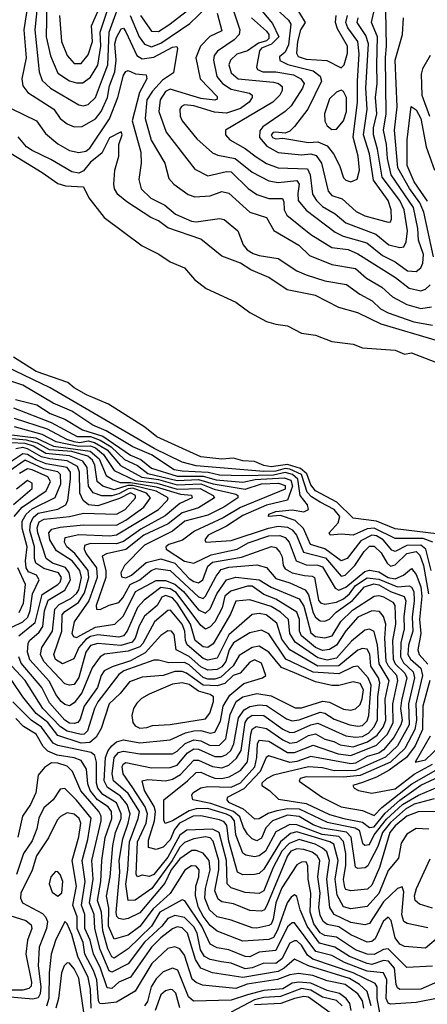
# Model space of a CAD drawing. Extents: x 1308313 to 1441400, y 959662 to 1036319.
# Tile 215 of 256: x 1314512 to 1316252, y 1026381 to 1030588. Entities that reach past the tile are written whole.
import ezdxf

# ---------------------------------------------------------------- set-up
doc = ezdxf.new("R2010")
doc.units = 0

msp = doc.modelspace()

# ---------------------------------------------------------------- linework, layer by layer
at = {"layer": '0CON10XD'}
for points in [[(1314587.8, 1030655), (1314576.5, 1030545), (1314595.8, 1030365), (1314608.1, 1030328.1), (1314644.2, 1030295), (1314764.5, 1030224.5), (1314785, 1030220), (1314805, 1030225.2), (1314835.3, 1030254.7), (1314865.3, 1030335), (1314888.4, 1030395), (1314893.9, 1030535), (1314955, 1030703.9)], [(1314628.1, 1030658.1), (1314625.6, 1030515), (1314643.1, 1030433.1), (1314675, 1030359.2), (1314725, 1030327), (1314755, 1030318.1), (1314781.7, 1030318.3), (1314815, 1030341.9), (1314845, 1030393.8), (1314858.8, 1030475), (1314855.3, 1030535), (1314865.1, 1030564.9), (1314904.8, 1030685.2)], [(1314544.9, 1030645.1), (1314529.4, 1030545), (1314539.6, 1030425), (1314521.4, 1030335), (1314525.3, 1030305), (1314547, 1030277), (1314657.1, 1030205), (1314684.8, 1030164.8), (1314715, 1030142.1), (1314745, 1030130.5), (1314778.1, 1030131.9), (1314835, 1030163.5), (1314859.7, 1030195), (1314887.4, 1030255), (1314896, 1030305), (1314917.9, 1030365), (1314924.2, 1030415), (1314917.7, 1030485), (1314925, 1030512.2), (1314945, 1030548), (1314955, 1030550.8), (1314965, 1030536.1), (1315012.7, 1030435), (1315035, 1030420.6), (1315085, 1030427.1), (1315165, 1030470.5), (1315183.1, 1030473.1), (1315186.1, 1030465), (1315168.8, 1030361.2), (1315121, 1030329), (1315078.3, 1030281.7), (1315055.4, 1030245), (1315047.3, 1030165), (1315072.7, 1030072.7), (1315131.6, 1029975), (1315148.6, 1029908.6), (1315170.5, 1029885), (1315231, 1029841), (1315260.4, 1029830.4), (1315324.7, 1029834.7), (1315375, 1029853.5), (1315405, 1029846.9), (1315495, 1029765.8), (1315565, 1029743.1), (1315596.5, 1029686.5), (1315704.2, 1029624.2), (1315749.5, 1029579.5), (1315845, 1029541.7), (1315945, 1029525.2), (1315992.8, 1029482.8), (1316057.5, 1029445), (1316103.8, 1029403.8), (1316165, 1029370.5), (1316225, 1029353.9), (1316269.4, 1029360.6)], [(1314682.5, 1030605), (1314690.3, 1030495), (1314715.1, 1030435.1), (1314745, 1030400.5), (1314775, 1030400.2), (1314805, 1030438.1), (1314822.6, 1030495), (1314818.6, 1030561.4), (1314854.9, 1030645)], [(1314983.6, 1030605), (1315022.1, 1030515), (1315045, 1030482.9), (1315075, 1030472.1), (1315115, 1030487.7), (1315238.6, 1030571.4), (1315309.9, 1030640.1)], [(1315027.2, 1030605), (1315075, 1030538.9), (1315105, 1030537.2), (1315148.1, 1030565), (1315270.4, 1030659.6)], [(1315417.2, 1030647.2), (1315451.4, 1030545), (1315449, 1030525), (1315427.9, 1030502.1), (1315356.6, 1030453.4), (1315342.8, 1030435), (1315340, 1030415), (1315353.4, 1030345), (1315377.7, 1030315), (1315415, 1030290.3), (1315493.3, 1030273.3), (1315503.8, 1030265), (1315504.2, 1030255), (1315491.1, 1030235), (1315455, 1030208.1), (1315395, 1030188.4), (1315343.1, 1030193.1), (1315255, 1030219.5), (1315215, 1030223.4), (1315202.8, 1030217.2), (1315196.4, 1030205), (1315196.7, 1030175), (1315205.3, 1030155), (1315268.1, 1030078.1), (1315335, 1030018.6), (1315358.6, 1030008.6), (1315432, 1029995), (1315505, 1029935.6), (1315575, 1029899.5), (1315615, 1029892.1), (1315695, 1029901.1), (1315705.7, 1029885), (1315699, 1029845), (1315701, 1029815), (1315734.4, 1029774.4), (1315859.4, 1029679.4), (1315893.2, 1029663.2), (1315994.4, 1029634.4), (1316060.8, 1029580.8), (1316115, 1029552.4), (1316168.2, 1029515), (1316205, 1029511.9), (1316225, 1029527.9), (1316232.8, 1029547.2), (1316235.4, 1029585), (1316214.4, 1029645), (1316212.1, 1029695), (1316193.7, 1029785), (1316097.2, 1029925), (1316081.8, 1029995), (1316077.7, 1030055), (1316065.1, 1030115), (1316076.5, 1030185), (1316073.9, 1030426.1), (1316078.6, 1030475)], [(1315501.2, 1030595), (1315565, 1030539.2), (1315575.1, 1030525), (1315575, 1030507.8), (1315565, 1030497.6), (1315532, 1030488), (1315485, 1030454.9), (1315439.2, 1030440.8), (1315411.9, 1030415), (1315404.3, 1030395), (1315415, 1030360), (1315444.3, 1030334.3), (1315595, 1030321.2), (1315617.5, 1030315), (1315632.8, 1030302.8), (1315631.9, 1030285), (1315622, 1030265), (1315593.2, 1030235), (1315390.9, 1030115), (1315391.1, 1030095), (1315409.2, 1030075), (1315475, 1030037.1), (1315521.1, 1030001.1), (1315565, 1029973.5), (1315615, 1029955.2), (1315740.8, 1029950.8), (1315752.4, 1029925), (1315762.3, 1029842.3), (1315778.9, 1029815), (1315805, 1029790), (1315858.2, 1029758.2), (1315905, 1029719.5), (1316031.9, 1029671.9), (1316087.5, 1029625), (1316135, 1029614.4), (1316152.2, 1029617.8), (1316161.8, 1029638.2), (1316167.7, 1029685), (1316154, 1029775), (1316135.3, 1029815), (1316060.1, 1029915), (1316039.2, 1030035), (1316022.6, 1030095), (1316022.2, 1030125), (1316036.1, 1030185), (1316031.4, 1030255), (1316037.7, 1030315), (1316036.4, 1030396.4), (1316039.8, 1030515), (1316013.9, 1030575), (1316029.2, 1030645)], [(1315546.4, 1030625), (1315591, 1030571), (1315618.6, 1030515), (1315586.5, 1030483.5), (1315545, 1030465.7), (1315535.9, 1030455), (1315523.3, 1030385), (1315526.6, 1030375), (1315550.6, 1030365), (1315605.8, 1030365), (1315681.4, 1030351.4), (1315712.5, 1030335), (1315726.1, 1030315), (1315719.4, 1030295), (1315670.9, 1030219.1), (1315645, 1030194.8), (1315550.3, 1030129.7), (1315537.8, 1030112.2), (1315536.3, 1030085), (1315567.1, 1030047.1), (1315615, 1030019.6), (1315715, 1030010.7), (1315755, 1030014.9), (1315777.9, 1030007.9), (1315801, 1029975), (1315828.5, 1029855), (1315845, 1029837), (1315888.2, 1029821.8), (1315948.2, 1029768.2), (1315985, 1029749.4), (1316085, 1029722.5), (1316095, 1029724.5), (1316100, 1029735), (1316098.3, 1029775), (1316085.7, 1029815), (1316022.1, 1029902.1), (1316005, 1030014.5), (1315979.7, 1030095), (1315995.9, 1030205), (1315989.5, 1030295), (1316001.6, 1030485), (1315990.3, 1030520.3), (1315952.4, 1030575), (1315957.4, 1030595)], [(1315606, 1030635), (1315659.6, 1030585), (1315669, 1030569), (1315659.2, 1030480.8), (1315645, 1030448.7), (1315621.5, 1030428.5), (1315623.1, 1030413.1), (1315656.5, 1030396.5), (1315765, 1030369.4), (1315795, 1030345.8), (1315800.5, 1030325), (1315741.7, 1030205), (1315685, 1030130.9), (1315665, 1030111.6), (1315645, 1030102.1), (1315605, 1030107.6), (1315593.8, 1030105), (1315586, 1030095), (1315591.2, 1030085), (1315605, 1030079.2), (1315635, 1030081.4), (1315745, 1030062.9), (1315785, 1030065.7), (1315825, 1030048.4), (1315852.1, 1030015), (1315877.6, 1029965), (1315895, 1029912.5), (1315905, 1029901.3), (1315925, 1029895.3), (1315953.2, 1029906.8), (1315963, 1029945), (1315957.7, 1030005), (1315935.4, 1030085.4), (1315954.7, 1030235), (1315953.5, 1030325), (1315961.2, 1030441.2), (1315955.3, 1030495), (1315912.3, 1030552.3), (1315904.9, 1030575), (1315912, 1030605)], [(1315683, 1030655), (1315730.8, 1030575), (1315711.5, 1030545), (1315698.2, 1030495), (1315694.1, 1030445), (1315700.9, 1030430.9), (1315735, 1030419.3), (1315823.4, 1030413.4), (1315885, 1030381.5), (1315897.8, 1030395), (1315911.4, 1030445), (1315911, 1030475), (1315869, 1030549), (1315860.6, 1030575), (1315863.6, 1030605)], [(1316078.6, 1030475), (1316074.9, 1030625)], [(1315355.5, 1030615), (1315375, 1030540), (1315323.6, 1030516.4), (1315284.3, 1030475), (1315263.8, 1030425), (1315283.1, 1030335), (1315355, 1030258.8), (1315355, 1030247.5), (1315345.5, 1030244.5), (1315285, 1030251.6), (1315155, 1030290.5), (1315135, 1030280.4), (1315111.6, 1030245), (1315105.9, 1030195), (1315137.5, 1030107.5), (1315259.2, 1029949.2), (1315315, 1029920.7), (1315395, 1029938.4), (1315415, 1029937.5), (1315486.8, 1029866.8), (1315525, 1029840.4), (1315575, 1029823.6), (1315633.4, 1029823.4), (1315640.1, 1029810.1), (1315641.7, 1029775), (1315652.7, 1029752.7), (1315755, 1029670.4), (1315844.9, 1029614.9), (1315915, 1029605.1), (1315955, 1029587.8), (1316116.4, 1029486.4), (1316175, 1029441), (1316225, 1029429.4), (1316245, 1029436.1), (1316265, 1029454.7)], [(1316279.2, 1029575), (1316237.3, 1029765), (1316219.9, 1029805), (1316176.2, 1029866.2), (1316126.7, 1029955), (1316111.7, 1030115), (1316123.6, 1030215), (1316115.6, 1030415), (1316145.6, 1030525), (1316150.9, 1030595)], [(1316264.8, 1030435.2), (1316232.1, 1030377.9), (1316225.6, 1030354.4), (1316228.2, 1030265), (1316262.2, 1030175)], [(1314475, 1030208.2), (1314583.5, 1030155), (1314621.6, 1030101.6), (1314675, 1030056.6), (1314725, 1030028.9), (1314765, 1030020.4), (1314794.2, 1030025.8), (1314811.5, 1030038.5), (1314896, 1030164), (1314930.3, 1030255), (1314955, 1030350.6), (1314965, 1030366.8), (1314975, 1030370), (1315006.1, 1030356.1), (1315051.5, 1030351.5), (1315054.2, 1030335), (1315023.5, 1030276.5), (1314992.9, 1030155), (1315029, 1030021), (1315030.3, 1029975), (1315021.2, 1029905), (1315031.3, 1029865), (1315071.3, 1029825), (1315131.8, 1029795), (1315176.5, 1029756.5), (1315245, 1029727.2), (1315266, 1029724), (1315365, 1029738.2), (1315385, 1029734.5), (1315442.9, 1029685), (1315466.1, 1029625), (1315483.3, 1029605), (1315509.2, 1029589.2), (1315535, 1029579.7), (1315615, 1029567.5), (1315695.4, 1029515), (1315735, 1029497.3), (1315815, 1029472.5), (1315906.9, 1029456.9), (1315963.8, 1029415), (1316016.5, 1029386.5), (1316052.8, 1029352.8), (1316085.8, 1029335.8), (1316195, 1029297.4), (1316275, 1029283)], [(1315845, 1030118), (1315865, 1030120), (1315895, 1030155.3), (1315907.1, 1030195), (1315907.7, 1030255), (1315895, 1030280.4), (1315885, 1030286.4), (1315865, 1030278), (1315835, 1030250), (1315813.9, 1030185), (1315814.4, 1030154.4), (1315824, 1030134), (1315845, 1030118)], [(1316252.7, 1029812.7), (1316196.1, 1029895), (1316166.3, 1029965), (1316165.6, 1030074.4), (1316182.7, 1030217.3), (1316205, 1030201.9), (1316225, 1030165.3), (1316247.7, 1030045), (1316283.2, 1029945)], [(1316295, 1029215.4), (1316055, 1029287), (1315955, 1029335.2), (1315875, 1029358.6), (1315775, 1029409), (1315654, 1029434), (1315575, 1029485.8), (1315499.4, 1029519.4), (1315455, 1029547.6), (1315375, 1029577.5), (1315285, 1029650.5), (1315145, 1029697.8), (1315105, 1029728.3), (1315072.5, 1029742.5), (1314968.8, 1029808.8), (1314931.1, 1029841.1), (1314917, 1029865), (1314914.3, 1029885), (1314918.4, 1029945), (1314935.7, 1030005), (1314934.7, 1030055), (1314950, 1030095), (1314945, 1030108.3), (1314895, 1030082.7), (1314862.2, 1030017.8), (1314815, 1029979), (1314785, 1029941.4), (1314765, 1029932.5), (1314735, 1029937.7), (1314645, 1029991), (1314565, 1030028.6), (1314540.8, 1030045), (1314520.3, 1030069.7), (1314505, 1030087.8)], [(1314438.4, 1030038.4), (1314608.2, 1029935), (1314675, 1029887.6), (1314707.2, 1029877.2), (1314783.9, 1029873.9), (1314806.8, 1029826.8), (1314872.7, 1029742.7), (1315035, 1029620.8), (1315105.5, 1029585.5), (1315155, 1029552.9), (1315215, 1029528.1), (1315258.3, 1029478.3), (1315308.7, 1029438.7), (1315435, 1029381.2), (1315495, 1029336.2), (1315565, 1029298.8), (1315605, 1029286.2), (1315655, 1029280), (1315715, 1029248), (1315775, 1029239.2), (1315845, 1029212.5), (1315935, 1029200.8), (1315975, 1029185.8), (1316115, 1029175.7), (1316155, 1029159.2), (1316185, 1029164), (1316285, 1029126)], [(1316291.2, 1028391.2), (1316115, 1028411.6), (1316035, 1028445.7), (1315935, 1028458.1), (1315865.9, 1028525.9), (1315775, 1028575.1), (1315755, 1028599.8), (1315737.8, 1028647.8), (1315710.4, 1028670.4), (1315655, 1028687.1), (1315585, 1028677.3), (1315555, 1028682.3), (1315515, 1028699.8), (1315465, 1028703.3), (1315425, 1028714.1), (1315375, 1028710.1), (1315285, 1028720.5), (1315207.3, 1028755), (1315096.9, 1028805), (1315046.3, 1028846.3), (1314891.3, 1028945), (1314796.7, 1028985), (1314745, 1029014.2), (1314717.4, 1029037.4), (1314583, 1029085), (1314485, 1029146)], [(1316275.6, 1028355.6), (1316235, 1028370.3), (1316115, 1028371.2), (1316025, 1028415.1), (1315995, 1028412.2), (1315935, 1028384.6), (1315885, 1028388.9), (1315837.5, 1028385), (1315832.9, 1028395), (1315872, 1028438), (1315878.5, 1028465), (1315855, 1028495.3), (1315795, 1028526.8), (1315758.5, 1028548.5), (1315738.7, 1028568.7), (1315715, 1028645), (1315665, 1028667.4), (1315645, 1028670.2), (1315605, 1028658.1), (1315555, 1028657), (1315265, 1028681.6), (1315205, 1028696.9), (1315086.6, 1028755), (1314642.8, 1029015), (1314455, 1029104.1)], [(1316268.6, 1028235), (1316246.1, 1028326.1), (1316225, 1028342.6), (1316165, 1028340.4), (1316115, 1028315.1), (1316101.3, 1028321.3), (1316063.8, 1028365), (1316035, 1028381.7), (1316015, 1028384.9), (1315969.1, 1028360.9), (1315909.8, 1028285), (1315885, 1028276), (1315815, 1028326.4), (1315753.5, 1028345), (1315723.6, 1028413.6), (1315687.5, 1028447.5), (1315625, 1028469.1), (1315573.8, 1028465), (1315576, 1028475), (1315606.2, 1028486.2), (1315675, 1028494.1), (1315725, 1028485.6), (1315744.7, 1028495), (1315741.2, 1028515), (1315709.1, 1028555), (1315699.1, 1028625), (1315676.5, 1028645), (1315645, 1028652.4), (1315595, 1028641.6), (1315465, 1028638.5), (1315365, 1028642.2), (1315316.3, 1028653.7), (1315205, 1028658), (1315170.8, 1028665), (1315075, 1028728.3), (1314995, 1028763.2), (1314881.1, 1028831.1), (1314824.9, 1028854.9), (1314735.2, 1028915), (1314655, 1028948.9), (1314525, 1029025.7), (1314440, 1029055)], [(1314494.4, 1028965), (1314585, 1028942.4), (1314642.5, 1028905), (1314705, 1028880.7), (1314780, 1028835), (1314867.6, 1028807.6), (1314985, 1028727.5), (1315028.9, 1028708.9), (1315075, 1028672), (1315185, 1028637.4), (1315295, 1028637.9), (1315351.3, 1028621.3), (1315465, 1028612.4), (1315517.4, 1028622.6), (1315640.7, 1028630.7), (1315669.7, 1028619.7), (1315677.2, 1028595), (1315655.5, 1028534.5), (1315565, 1028513.5), (1315465, 1028469.8), (1315395, 1028423.3), (1315316.7, 1028385), (1315302.5, 1028365), (1315306, 1028355), (1315415, 1028362.8), (1315574.8, 1028415.2), (1315615, 1028423), (1315655, 1028419.7), (1315675, 1028408.7), (1315693.1, 1028385), (1315723.3, 1028313.3), (1315818.2, 1028288.2), (1315885, 1028210), (1315902, 1028215), (1315942.4, 1028255), (1315982.2, 1028315), (1316005, 1028337.6), (1316025, 1028337.8), (1316055, 1028309.2), (1316081.1, 1028265), (1316095, 1028253.1), (1316115, 1028259), (1316165, 1028306.8), (1316205, 1028314.9), (1316220.5, 1028300.5), (1316236.3, 1028256.3), (1316257.1, 1028135)], [(1314485, 1028928.9), (1314646.3, 1028866.3), (1314756.9, 1028806.9), (1314815, 1028806.1), (1314855, 1028791.4), (1314902.6, 1028762.6), (1314958.9, 1028708.9), (1315015, 1028682.6), (1315059.1, 1028649.1), (1315185, 1028618.7), (1315275, 1028623), (1315338.6, 1028605), (1315475, 1028582.3), (1315545, 1028604.7), (1315617.1, 1028607.1), (1315645, 1028597.9), (1315645, 1028581.7), (1315455, 1028502.8), (1315381, 1028459), (1315257.8, 1028402.2), (1315206.5, 1028363.5), (1315149.2, 1028345), (1315135.9, 1028335), (1315137.9, 1028325), (1315215, 1028273.6), (1315255, 1028265.2), (1315329.2, 1028300.8), (1315440.3, 1028325), (1315487.5, 1028352.5), (1315575, 1028381.9), (1315623.2, 1028383.2), (1315644.9, 1028374.9), (1315662.9, 1028355), (1315692.4, 1028275), (1315735, 1028259), (1315785, 1028257.6), (1315805, 1028249.5), (1315858.5, 1028158.5), (1315875, 1028149.6), (1315905, 1028163.2), (1315985, 1028230.2), (1316005, 1028236.2), (1316045, 1028228.7), (1316085, 1028204.9), (1316115, 1028198.5), (1316150.6, 1028215), (1316185, 1028242.9), (1316205, 1028217.1), (1316223.9, 1028165), (1316228.6, 1028125), (1316219.4, 1028025), (1316224.6, 1027965), (1316211.3, 1027895), (1316217.2, 1027875), (1316255, 1027834.4)], [(1314488.9, 1028885), (1314629.2, 1028839.2), (1314712, 1028795), (1314742.7, 1028785), (1314769.3, 1028780.7), (1314805, 1028788.7), (1314831.8, 1028781.8), (1314885, 1028749.6), (1314942.5, 1028682.5), (1315033.3, 1028633.3), (1315105, 1028622.5), (1315185, 1028600), (1315285, 1028605), (1315341.7, 1028581.7), (1315405, 1028568), (1315435, 1028561), (1315443.8, 1028555), (1315443.3, 1028545), (1315383.9, 1028505), (1315315, 1028470.3), (1315217.6, 1028445), (1315165, 1028402.1), (1315045, 1028343), (1314959.5, 1028255), (1314944.2, 1028225), (1314947.3, 1028207.3), (1314965, 1028203.1), (1314989.7, 1028215), (1315051.5, 1028268.5), (1315115, 1028284.5), (1315174.9, 1028265), (1315235, 1028200.3), (1315255, 1028186.7), (1315275, 1028182.3), (1315294, 1028195), (1315315, 1028252.5), (1315335, 1028270.3), (1315458.5, 1028291.5), (1315586.5, 1028336.5), (1315605, 1028332.5), (1315622.9, 1028312.9), (1315632.2, 1028292.2), (1315636.5, 1028255), (1315645, 1028241.3), (1315675, 1028224.3), (1315727.7, 1028212.3), (1315760.7, 1028210.7), (1315770, 1028205), (1315788.1, 1028108.1), (1315796.7, 1028096.7), (1315815, 1028090.8), (1315865, 1028099.6), (1315895, 1028113.9), (1315920.6, 1028135), (1315945, 1028170.5), (1315995, 1028203), (1316045, 1028197.6), (1316125, 1028164.2), (1316175, 1028168.7), (1316185, 1028163.7), (1316194.7, 1028144.7), (1316196.2, 1028105), (1316187.2, 1028035), (1316189.7, 1027975), (1316171.9, 1027915), (1316168.8, 1027875), (1316180, 1027855), (1316225, 1027816.3), (1316231.6, 1027785), (1316203.2, 1027665), (1316205.8, 1027595), (1316198.6, 1027555), (1316156.2, 1027473.8), (1316095, 1027414.9), (1315965, 1027358.5), (1315895, 1027351.6), (1315735, 1027352.1), (1315710, 1027345), (1315705, 1027334.5), (1315805, 1027263.9), (1315885, 1027225.2), (1315975, 1027208.7), (1316025, 1027187), (1316058.7, 1027221.3), (1316186.7, 1027323.3), (1316307.8, 1027392.2)], [(1314445, 1028818.9), (1314580.4, 1028800.4), (1314656.7, 1028765), (1314813.5, 1028743.5), (1314851.8, 1028711.8), (1314880.7, 1028640.7), (1314911, 1028621), (1314940.7, 1028610.7), (1314985, 1028610), (1315095, 1028591.2), (1315199.2, 1028560.8), (1315245.7, 1028555.7), (1315248.4, 1028545), (1315195, 1028521.2), (1315132.6, 1028467.4), (1315029.2, 1028410.8), (1314955, 1028358.6), (1314925, 1028348.4), (1314815, 1028349.6), (1314789.1, 1028340.9), (1314787.8, 1028325), (1314795.6, 1028305), (1314839.5, 1028245), (1314843.1, 1028205), (1314807.1, 1028105), (1314744.8, 1028015), (1314734.8, 1027964.8), (1314741.9, 1027951.9), (1314755, 1027948.6), (1314835, 1027991.6), (1314917.5, 1028005), (1314955, 1028040.2), (1315006.3, 1028145), (1315095, 1028192), (1315135, 1028192.1), (1315175, 1028176), (1315211.6, 1028145), (1315243.3, 1028106.7), (1315275, 1028066.5), (1315305, 1028051.3), (1315325, 1028070), (1315353, 1028135), (1315395, 1028194.3), (1315435, 1028205.1), (1315534.6, 1028194.6), (1315585, 1028162.6), (1315705, 1028112.8), (1315725, 1028081.4), (1315755, 1027968.3), (1315775, 1027952.4), (1315815, 1027947.3), (1315845.5, 1027955), (1315883.3, 1028016.7), (1315933.3, 1028065), (1316025, 1028124.1), (1316045, 1028127), (1316065, 1028121.1), (1316105, 1028098.8), (1316113.6, 1028085), (1316116.7, 1028005), (1316104.2, 1027935), (1316106.5, 1027855), (1316115.5, 1027835), (1316155.7, 1027795), (1316164.2, 1027775), (1316141.4, 1027678.6), (1316138.1, 1027645), (1316144.4, 1027595), (1316139.2, 1027575), (1316109.5, 1027520.5), (1316065, 1027467.9), (1316045, 1027453.2), (1315995, 1027439.2), (1315945, 1027411.8), (1315925, 1027408.1), (1315755, 1027440), (1315695, 1027417.7), (1315665, 1027414.4), (1315575, 1027442), (1315564.6, 1027435), (1315538, 1027375), (1315469.1, 1027300.9), (1315397.6, 1027265), (1315395.9, 1027255), (1315403.5, 1027245), (1315466.5, 1027216.5), (1315515, 1027173.2), (1315535, 1027174.5), (1315572.1, 1027197.9), (1315611.2, 1027208.8), (1315655, 1027217.2), (1315705, 1027216.5), (1315825, 1027158.5), (1315944.7, 1027135), (1315960.6, 1027125), (1315975, 1027068.9), (1315985, 1027060.8), (1316005, 1027063.9), (1316025.5, 1027105), (1316078.4, 1027171.6), (1316145.8, 1027234.2), (1316215, 1027274.9), (1316295, 1027307.9)], [(1314489, 1028849), (1314607.2, 1028817.2), (1314665.7, 1028785.7), (1314715.3, 1028775.3), (1314765, 1028765.6), (1314815, 1028766.9), (1314835, 1028758.1), (1314870.2, 1028730.2), (1314915, 1028661.4), (1315005, 1028619.3), (1315097.4, 1028607.4), (1315185, 1028581.7), (1315282.5, 1028585), (1315337.5, 1028555), (1315343, 1028545), (1315275, 1028502.2), (1315205, 1028480.9), (1315146.2, 1028433.8), (1315042.3, 1028385), (1314965, 1028323.5), (1314883.1, 1028305), (1314864.6, 1028295.4), (1314880.1, 1028235), (1314879.6, 1028205), (1314838.4, 1028085), (1314839.4, 1028069.4), (1314855, 1028067.2), (1314893.4, 1028086.6), (1314935, 1028096.9), (1314952.1, 1028117.9), (1314983, 1028175), (1315024.6, 1028195), (1315073.3, 1028235), (1315095, 1028242.9), (1315155, 1028233.8), (1315275, 1028121.6), (1315294.8, 1028115.2), (1315305.9, 1028125), (1315350.2, 1028209.8), (1315372.1, 1028237.9), (1315405, 1028248.3), (1315525, 1028258.7), (1315565, 1028246.7), (1315605, 1028200.1), (1315665, 1028182.3), (1315731.3, 1028151.3), (1315745, 1028130), (1315765, 1028052.9), (1315775, 1028035.2), (1315795, 1028018.7), (1315815, 1028017.6), (1315835, 1028026.5), (1315863.6, 1028056.4), (1315933.4, 1028106.6), (1315983.5, 1028165), (1316023.3, 1028176.7), (1316045, 1028172.7), (1316095, 1028144.7), (1316153.6, 1028123.6), (1316160.6, 1028105), (1316152.5, 1028037.5), (1316153, 1027985), (1316138.5, 1027925), (1316137.2, 1027865), (1316150.3, 1027840.3), (1316191.8, 1027801.8), (1316197.5, 1027775), (1316171.7, 1027665), (1316174.1, 1027575), (1316124.5, 1027485), (1316073.8, 1027436.2), (1315945, 1027380.3), (1315855, 1027378.8), (1315805, 1027390.9), (1315745, 1027395.3), (1315595, 1027360.2), (1315565, 1027344.8), (1315545.3, 1027325), (1315545.6, 1027315), (1315578.5, 1027295), (1315617.2, 1027257.2), (1315735, 1027239.4), (1315835, 1027192.4), (1315895.3, 1027175.3), (1315975, 1027159.4), (1316005, 1027136.8), (1316025, 1027139.6), (1316072, 1027198), (1316135, 1027252.8), (1316225, 1027316.9), (1316325, 1027363.5)], [(1316314.8, 1027205.2), (1316213.4, 1027203.4), (1316165, 1027184.5), (1316115, 1027143.9), (1316091.5, 1027115), (1316048.6, 1026965), (1316015, 1026889.7), (1315997, 1026873), (1315925, 1026865.2), (1315905, 1026871.9), (1315899.9, 1026879.9), (1315893.7, 1026913.7), (1315903.7, 1026975), (1315903.9, 1027025), (1315895, 1027076.2), (1315875, 1027097.7), (1315803.9, 1027106.1), (1315695, 1027147.2), (1315665, 1027149.1), (1315605, 1027117.6), (1315561.1, 1027035), (1315535, 1027015.4), (1315515, 1027011.5), (1315477.8, 1027017.8), (1315465, 1027026.1), (1315435.1, 1027105), (1315429, 1027165), (1315415, 1027183.7), (1315395, 1027193.4), (1315315, 1027217.5), (1315265, 1027216.4), (1315235, 1027207.8), (1315165, 1027164.9), (1315133.1, 1027153.1), (1315127, 1027167), (1315127.3, 1027255), (1315228.3, 1027335), (1315265, 1027371.6), (1315285, 1027373.1), (1315323, 1027355), (1315345, 1027346.5), (1315375.6, 1027345), (1315406.6, 1027353.4), (1315455, 1027379.4), (1315485, 1027416.8), (1315498.2, 1027535), (1315505, 1027556.5), (1315521.9, 1027568.1), (1315565, 1027559.2), (1315635, 1027510.2), (1315665, 1027497.2), (1315695, 1027501.5), (1315745, 1027529.2), (1315775, 1027536.3), (1315815, 1027513.5), (1315853.7, 1027503.7), (1315879.8, 1027489.8), (1315935, 1027480.3), (1315997.4, 1027502.6), (1316038.7, 1027531.3), (1316063.2, 1027565), (1316075.1, 1027595), (1316072.5, 1027685), (1316088.7, 1027765), (1316046.3, 1027835), (1316040.2, 1027915), (1316025, 1027973.1), (1316005, 1027983.2), (1315985, 1027980), (1315928, 1027932), (1315865, 1027860.2), (1315825, 1027851), (1315785, 1027860.9), (1315688, 1027928), (1315665.6, 1027965), (1315659.7, 1028025), (1315625, 1028056), (1315585, 1028080.4), (1315495, 1028109.4), (1315435, 1028102.8), (1315411.8, 1028048.2), (1315338.6, 1027921.4), (1315315, 1027905.2), (1315295, 1027908.6), (1315261.3, 1027935), (1315240.7, 1028005), (1315183.9, 1028095), (1315165, 1028116.8), (1315135, 1028128), (1315119.1, 1028120.9), (1315098.4, 1028085), (1315045, 1028039.3), (1315022.3, 1027997.7), (1315004.9, 1027945), (1314991.7, 1027928.3), (1314944.2, 1027914.2), (1314845, 1027922.5), (1314815, 1027913.5), (1314795.1, 1027885), (1314765, 1027777.3), (1314745, 1027747.6), (1314725, 1027743.9), (1314705, 1027749.8), (1314615.1, 1027845.1), (1314601.3, 1027875), (1314607, 1027905), (1314652.5, 1027975), (1314661.5, 1028068.5), (1314680.7, 1028089.3), (1314730, 1028115), (1314755, 1028135.8), (1314765, 1028151.4), (1314775.9, 1028205), (1314769.1, 1028235), (1314736.1, 1028275), (1314668.6, 1028318.6), (1314641.1, 1028365), (1314636, 1028395), (1314649.4, 1028410.6), (1314685, 1028419.7), (1314785, 1028428.7), (1314925, 1028428.5), (1314965, 1028448.8), (1315041.3, 1028505), (1315069.8, 1028545), (1315053.3, 1028565), (1314995, 1028585.6), (1314975, 1028583.9), (1314935, 1028561.5), (1314905, 1028553.6), (1314863.2, 1028553.2), (1314826.4, 1028566.4), (1314806, 1028595), (1314799.7, 1028675), (1314781.9, 1028701.9), (1314724.5, 1028724.5), (1314624.3, 1028734.3), (1314571, 1028765), (1314535, 1028777.1), (1314411.9, 1028781.9)], [(1316281.8, 1027258.2), (1316195.7, 1027235.7), (1316159.2, 1027215), (1316095, 1027157.2), (1316061.2, 1027115), (1316040.9, 1027055), (1316010.3, 1026995), (1315998.2, 1026971.8), (1315986.2, 1026963.8), (1315955, 1026961.2), (1315945, 1026966.2), (1315926.6, 1027095), (1315906.6, 1027116.6), (1315803, 1027133), (1315765, 1027147.6), (1315705, 1027182.9), (1315655, 1027188.9), (1315591.6, 1027165), (1315563, 1027135), (1315545, 1027090.3), (1315525, 1027079.3), (1315505, 1027087.7), (1315485, 1027108.1), (1315466.9, 1027136.9), (1315451.2, 1027181.2), (1315425, 1027204.7), (1315328.6, 1027238.6), (1315251.1, 1027255), (1315246.4, 1027275), (1315250.6, 1027285), (1315285, 1027305.2), (1315315, 1027310.8), (1315415, 1027308.7), (1315455, 1027326.5), (1315515.6, 1027395), (1315524.7, 1027434.7), (1315526.9, 1027493.1), (1315535, 1027508.9), (1315575, 1027505.4), (1315655, 1027456.2), (1315685, 1027456), (1315765, 1027487.5), (1315871.2, 1027451.2), (1315925, 1027443.5), (1316035, 1027487.4), (1316082.2, 1027535), (1316106.9, 1027585), (1316105.1, 1027665), (1316127, 1027765), (1316121.4, 1027785), (1316086, 1027825), (1316077.2, 1027845), (1316070.7, 1027945), (1316074.9, 1028005), (1316065, 1028037.3), (1316048.5, 1028058.5), (1316015, 1028061.7), (1315956, 1028035), (1315905, 1027976.3), (1315864.2, 1027915.8), (1315835, 1027896.8), (1315805, 1027892.2), (1315775, 1027906), (1315714.9, 1027955), (1315706.6, 1027975), (1315706.8, 1028025), (1315695, 1028055.9), (1315605, 1028111.8), (1315555, 1028131.2), (1315505, 1028167.7), (1315485, 1028167.9), (1315413.5, 1028146.5), (1315388.2, 1028125), (1315376.4, 1028075), (1315344.4, 1028015.6), (1315325, 1027994), (1315305, 1027983.8), (1315285, 1027998.7), (1315180, 1028140), (1315155, 1028156.2), (1315115, 1028161.3), (1315042.9, 1028107.1), (1315015, 1028076.6), (1314970.3, 1027975), (1314955.3, 1027954.7), (1314935, 1027949.4), (1314845, 1027959.4), (1314815, 1027951.8), (1314795, 1027938.8), (1314764.5, 1027905), (1314743.1, 1027856.9), (1314695, 1027836.2), (1314665, 1027854.4), (1314657.2, 1027875), (1314691.9, 1027975), (1314693.9, 1028045), (1314705, 1028058.8), (1314762.7, 1028097.3), (1314789.1, 1028139.1), (1314807.8, 1028205), (1314804.9, 1028234.9), (1314747.3, 1028307.3), (1314713.2, 1028335), (1314703.8, 1028355), (1314705.9, 1028375), (1314765, 1028387.8), (1314897.5, 1028382.5), (1314925, 1028386.3), (1315104.5, 1028495), (1315143, 1028535), (1315145.2, 1028545), (1315095, 1028572.9), (1314995, 1028597), (1314973.2, 1028596.8), (1314915, 1028579.6), (1314867.6, 1028595), (1314842.1, 1028615), (1314832.4, 1028685), (1314822.5, 1028705), (1314802.3, 1028722.3), (1314735, 1028742.4), (1314639.8, 1028749.8), (1314588.2, 1028778.2), (1314541.5, 1028791.5), (1314431.7, 1028801.7)], [(1314508.8, 1027955), (1314578.3, 1028011.7), (1314607.9, 1028132.1), (1314675.5, 1028175), (1314685.4, 1028185), (1314691.1, 1028205), (1314677.8, 1028225), (1314615, 1028242.9), (1314580.3, 1028265), (1314574.7, 1028285), (1314575.9, 1028335), (1314555.4, 1028405), (1314557.8, 1028435), (1314569.7, 1028460.3), (1314591.2, 1028478.8), (1314675, 1028496.2), (1314708.3, 1028515), (1314717.5, 1028535), (1314729.4, 1028625), (1314729.1, 1028655), (1314714.1, 1028675), (1314625, 1028690.4), (1314582.2, 1028707.8), (1314545, 1028729.7), (1314525, 1028732.6), (1314465, 1028692.3)], [(1316259, 1027129), (1316205, 1027131.9), (1316165, 1027107.9), (1316141.2, 1027068.8), (1316129.2, 1027005), (1316085, 1026952.1), (1316045.3, 1026854.7), (1315995, 1026799.3), (1315925, 1026788.6), (1315895, 1026797.7), (1315867.3, 1026847.3), (1315858.3, 1026915), (1315872, 1026995), (1315852.7, 1027065), (1315835.8, 1027075), (1315695, 1027117.8), (1315668.8, 1027111.2), (1315625.1, 1027075), (1315555, 1026958.5), (1315535, 1026939.8), (1315515, 1026934.8), (1315465, 1026934.4), (1315442.4, 1026945), (1315405, 1027077.3), (1315396.8, 1027145), (1315385, 1027161.1), (1315365, 1027168.4), (1315286, 1027186), (1315253.1, 1027185), (1315193.7, 1027155), (1315172.7, 1027127.3), (1315155, 1027083.2), (1315125, 1027052), (1315095, 1027041.6), (1315061.4, 1027051.4), (1315062.2, 1027082.2), (1315087.7, 1027165), (1315091.9, 1027205), (1315085.9, 1027225.9), (1315044.7, 1027295), (1315034.4, 1027335.6), (1315058.8, 1027341.2), (1315135, 1027335.4), (1315165, 1027342.4), (1315197.9, 1027362.1), (1315255, 1027423.8), (1315275, 1027424.4), (1315335, 1027396.5), (1315375, 1027391.7), (1315405, 1027402.8), (1315437.8, 1027432.2), (1315457.8, 1027465), (1315474.8, 1027585.2), (1315486, 1027604), (1315505, 1027616.5), (1315555, 1027614.6), (1315635, 1027556.6), (1315665, 1027542.3), (1315685, 1027543.4), (1315755, 1027575.6), (1315785, 1027582.3), (1315905, 1027527.2), (1315945, 1027521.9), (1315975, 1027525.5), (1316001, 1027539), (1316024.5, 1027565), (1316038.9, 1027595), (1316040.6, 1027695), (1316049.5, 1027755), (1316043.9, 1027775), (1316011.7, 1027825), (1316006.3, 1027876.3), (1315995, 1027898.1), (1315975, 1027901.3), (1315955, 1027893.6), (1315875, 1027826.7), (1315785, 1027825.7), (1315664.9, 1027894.9), (1315631.2, 1027941.2), (1315609.5, 1028009.5), (1315564.7, 1028045), (1315535, 1028050.5), (1315504.4, 1028045.6), (1315405, 1027959.4), (1315355, 1027859.7), (1315315, 1027851.2), (1315295, 1027858.5), (1315227.3, 1027917.3), (1315219.7, 1027935), (1315217.5, 1027975), (1315205.5, 1028005), (1315155.8, 1028065), (1315145, 1028063.3), (1315087.3, 1028015), (1315037.7, 1027922.3), (1315025, 1027908.6), (1314975, 1027889.1), (1314873.7, 1027876.3), (1314855, 1027865.3), (1314822, 1027818), (1314778, 1027712), (1314745, 1027668.7), (1314725, 1027656.7), (1314705, 1027661.6), (1314689.6, 1027675), (1314667, 1027705), (1314639.4, 1027759.4), (1314555, 1027851.9), (1314545.1, 1027885), (1314548.3, 1027921.7), (1314554.6, 1027935.4), (1314595, 1027971.3), (1314610.3, 1027995), (1314618, 1028062), (1314633.1, 1028106.9), (1314705, 1028149.8), (1314728.4, 1028195), (1314723.1, 1028225), (1314707, 1028247), (1314651.4, 1028265), (1314625.6, 1028285), (1314589.2, 1028395), (1314587.2, 1028417.2), (1314595, 1028442.4), (1314616.2, 1028453.8), (1314725.3, 1028464.7), (1314785, 1028478.8), (1314925, 1028474.3), (1314962.9, 1028495), (1315006.7, 1028545), (1315006.6, 1028555), (1314985, 1028565.5), (1314938.4, 1028541.6), (1314845, 1028511.2), (1314805.4, 1028515.4), (1314783.7, 1028533.7), (1314768.2, 1028565), (1314767.4, 1028655), (1314758.6, 1028678.6), (1314715, 1028703.1), (1314641.3, 1028711.3), (1314605, 1028719.3), (1314545, 1028754.7), (1314525, 1028759.4), (1314495.6, 1028754.4)], [(1314478.3, 1027991.7), (1314525, 1028015.6), (1314546.7, 1028035), (1314557, 1028063), (1314567.2, 1028135), (1314595.2, 1028195), (1314583.7, 1028215), (1314549.3, 1028229.3), (1314539, 1028245), (1314536.5, 1028275), (1314543.9, 1028336.1), (1314522.8, 1028415), (1314522.7, 1028445), (1314539, 1028475), (1314565, 1028498.3), (1314663.8, 1028546.2), (1314687.3, 1028605), (1314686.6, 1028645), (1314675.2, 1028655.2), (1314615, 1028669.3), (1314535, 1028705.8), (1314465, 1028657.9)], [(1314488.1, 1028465), (1314523.3, 1028505), (1314625.6, 1028574.4), (1314643.1, 1028615), (1314632.2, 1028635), (1314565, 1028664.9), (1314545, 1028668.2), (1314511.8, 1028648.2)], [(1314485, 1028515.6), (1314565.8, 1028585), (1314565, 1028607.3), (1314545, 1028618.6), (1314498.3, 1028581.7)], [(1314509.5, 1028055), (1314527.9, 1028095), (1314536.8, 1028175), (1314503.9, 1028246.1)], [(1316255, 1026707.3), (1316166.4, 1026726.4), (1316152.2, 1026735), (1316143.8, 1026763.8), (1316151.5, 1026861.5), (1316145, 1026882.2), (1316125, 1026875.9), (1316065, 1026818.7), (1316005, 1026726.1), (1315985, 1026720.8), (1315925, 1026730), (1315854.7, 1026764.7), (1315836.5, 1026795), (1315823, 1026915), (1315834.3, 1026995), (1315822.7, 1027032.7), (1315805, 1027048.3), (1315773, 1027065), (1315705, 1027084.4), (1315662.6, 1027067.4), (1315631.4, 1027035), (1315594.3, 1026965), (1315555, 1026865.2), (1315535, 1026854), (1315475, 1026859.2), (1315415, 1026878.4), (1315397.2, 1026895), (1315395.2, 1026995.2), (1315364, 1027115), (1315335, 1027128.8), (1315225, 1027125.1), (1315196.1, 1027103.9), (1315145, 1027008.9), (1315085, 1026935.2), (1315065, 1026927.6), (1315035, 1026931.9), (1315015, 1026926), (1315008.6, 1026935), (1315014.4, 1027075), (1315051.3, 1027155), (1315057.1, 1027195), (1315047.8, 1027225), (1314995.5, 1027305.5), (1314953.2, 1027365), (1314949.5, 1027395), (1314953.3, 1027406.7), (1314965, 1027414.5), (1315075, 1027390.9), (1315155, 1027392.9), (1315185, 1027402.6), (1315227.9, 1027455), (1315255, 1027471.8), (1315275, 1027470.4), (1315345, 1027440), (1315375, 1027439.6), (1315395, 1027447.9), (1315412.9, 1027465), (1315426.4, 1027493.6), (1315446.1, 1027605), (1315470.6, 1027639.4), (1315495, 1027652.8), (1315535, 1027660.4), (1315565, 1027656.9), (1315650.9, 1027600.9), (1315675, 1027592.4), (1315705, 1027596), (1315795, 1027628.8), (1315815, 1027624.9), (1315855, 1027599.2), (1315921.5, 1027575), (1315955, 1027568.6), (1315975, 1027572.2), (1315995, 1027592.4), (1316002.8, 1027615), (1316012.6, 1027745), (1316000.1, 1027775), (1315955.1, 1027825.1), (1315935, 1027822.5), (1315875, 1027793.2), (1315765, 1027800.1), (1315648.2, 1027855), (1315575, 1027963.6), (1315545, 1027979.8), (1315495, 1027967.5), (1315425, 1027925.1), (1315405.9, 1027895), (1315392.5, 1027845), (1315375, 1027822.9), (1315355, 1027811.4), (1315315, 1027808.2), (1315285, 1027823.4), (1315235, 1027866.9), (1315180.2, 1027895), (1315171.1, 1027961.1), (1315160.6, 1027975), (1315145, 1027976.5), (1315115, 1027956.5), (1315048.1, 1027881.9), (1314985, 1027848.3), (1314906.8, 1027823.2), (1314872.8, 1027805), (1314859.8, 1027785), (1314844.3, 1027735), (1314787.9, 1027655), (1314770.8, 1027599.2), (1314759.7, 1027585), (1314745, 1027580), (1314725, 1027582.2), (1314705, 1027594.4), (1314639.5, 1027669.5), (1314607.2, 1027735), (1314519, 1027839), (1314507.8, 1027865)], [(1316309.2, 1026675), (1316245, 1026621.2), (1316155, 1026628.1), (1316135, 1026637.6), (1316114.9, 1026665), (1316098.6, 1026738.6), (1316085, 1026752.8), (1316063.2, 1026735), (1316029.9, 1026660.1), (1316015, 1026649), (1315995, 1026646.4), (1315925, 1026678.2), (1315875, 1026711.3), (1315825, 1026722), (1315808, 1026735), (1315795, 1026761.2), (1315789.2, 1026795), (1315794.4, 1026855), (1315784.3, 1026925), (1315793.9, 1026995), (1315782.4, 1027015), (1315760.5, 1027030.5), (1315725, 1027042.8), (1315695, 1027045.3), (1315668.9, 1027035), (1315655, 1027015.2), (1315567.3, 1026802.7), (1315557.1, 1026785), (1315545, 1026779), (1315495, 1026781.6), (1315425, 1026810.7), (1315375, 1026819.3), (1315360, 1026830), (1315345.6, 1026865.6), (1315362.4, 1026955), (1315361.5, 1026995), (1315337.5, 1027077.5), (1315325, 1027091.4), (1315305, 1027096.4), (1315255, 1027088.3), (1315215, 1027071.6), (1315195, 1027051.9), (1315163.2, 1026995), (1315075.5, 1026875), (1315005, 1026825.3), (1314974.6, 1026824.6), (1314964.6, 1026894.6), (1314974.2, 1026955), (1314981, 1027075), (1315018.2, 1027175), (1315023, 1027205), (1314975, 1027282), (1314912.4, 1027335), (1314907.5, 1027365), (1314915.2, 1027434.8), (1314933.7, 1027456.3), (1314955, 1027462.1), (1315025, 1027450.8), (1315165, 1027451.7), (1315185, 1027462.2), (1315218.4, 1027495), (1315255, 1027511.3), (1315285, 1027506.8), (1315325, 1027487.3), (1315365, 1027488.2), (1315392.5, 1027515), (1315411.2, 1027618.8), (1315436.8, 1027675), (1315465, 1027694.9), (1315525, 1027708.3), (1315585, 1027699.4), (1315687.6, 1027647.6), (1315715, 1027647.3), (1315806.5, 1027676.5), (1315835, 1027671.8), (1315895, 1027641.8), (1315925, 1027637.7), (1315945, 1027643.5), (1315965, 1027661.9), (1315973.8, 1027686.2), (1315979.7, 1027725), (1315965, 1027752.2), (1315935, 1027758.5), (1315875, 1027742.8), (1315845, 1027742.7), (1315775, 1027758.7), (1315685, 1027796.9), (1315629.2, 1027819.2), (1315575.6, 1027885), (1315535, 1027910.5), (1315505, 1027905.8), (1315449.3, 1027870.7), (1315423.2, 1027826.8), (1315370.9, 1027779.1), (1315345, 1027769.4), (1315315, 1027769.6), (1315295, 1027777), (1315235, 1027830.9), (1315215, 1027840.9), (1315149.2, 1027839.2), (1315105, 1027851.7), (1315085, 1027851), (1314956.7, 1027805), (1314935, 1027790.1), (1314845, 1027672.5), (1314830.9, 1027645), (1314801.2, 1027548.8), (1314787, 1027535), (1314775, 1027532.9), (1314715, 1027547.6), (1314686.6, 1027566.6), (1314610.7, 1027645), (1314535, 1027763.8), (1314478.1, 1027825)], [(1316275, 1026544.5), (1316165, 1026537.5), (1316085, 1026618), (1316065, 1026615.5), (1316025, 1026594), (1315995, 1026594.7), (1315945, 1026614.2), (1315865, 1026667.4), (1315815, 1026674.5), (1315795, 1026686.8), (1315768.3, 1026725), (1315752, 1026775), (1315755.1, 1026855.1), (1315743.2, 1026915), (1315742.2, 1026972.2), (1315735, 1026989.1), (1315715, 1026988.7), (1315695, 1026976.1), (1315631.2, 1026878.8), (1315605.3, 1026815), (1315594.4, 1026745), (1315585, 1026723.7), (1315575, 1026717.3), (1315525, 1026705.9), (1315505, 1026707.8), (1315415, 1026740), (1315355, 1026754.2), (1315322.2, 1026785), (1315302.9, 1026835), (1315304.7, 1026875), (1315324.7, 1026955), (1315320.3, 1026995), (1315295, 1027025.9), (1315265, 1027037.5), (1315247.4, 1027037.4), (1315195, 1027002.2), (1315159.3, 1026955), (1315131.2, 1026898.8), (1315025, 1026771.2), (1314975, 1026747.7), (1314955, 1026743.6), (1314935, 1026747.6), (1314926.1, 1026756.1), (1314923.5, 1026773.5), (1314939.5, 1026945), (1314936.1, 1026995), (1314952.1, 1027087.9), (1314974.9, 1027154.9), (1314984.3, 1027195), (1314970.5, 1027235), (1314940.9, 1027270.9), (1314886.6, 1027306.6), (1314872.8, 1027335), (1314878.4, 1027435), (1314889.4, 1027465), (1314904.8, 1027485.2), (1314925, 1027502.1), (1314955, 1027510.4), (1315025, 1027497.9), (1315155, 1027510.9), (1315219.2, 1027540.8), (1315255, 1027549.9), (1315285, 1027550.8), (1315325, 1027539.5), (1315345, 1027544), (1315369.3, 1027590.7), (1315381.3, 1027655), (1315408.7, 1027701.3), (1315468.6, 1027751.4), (1315548.8, 1027775), (1315562.2, 1027785), (1315545, 1027838), (1315515, 1027851.9), (1315495, 1027843), (1315453.7, 1027796.3), (1315423.5, 1027785), (1315388.1, 1027751.9), (1315355, 1027741.6), (1315295, 1027743.7), (1315223.5, 1027795), (1315205, 1027803.2), (1315175, 1027802.5), (1315125, 1027786), (1315035, 1027778.6), (1314981.5, 1027758.5), (1314941.4, 1027708.6), (1314894.2, 1027665), (1314860.2, 1027559.8), (1314838, 1027522), (1314810.8, 1027499.2), (1314775, 1027496.3), (1314675, 1027529.9), (1314631.5, 1027585), (1314582.8, 1027622.8), (1314525.1, 1027695), (1314436.5, 1027825)], [(1316263.1, 1027765), (1316233, 1027655), (1316232.1, 1027555), (1316200.2, 1027485), (1316163.8, 1027435), (1316089.1, 1027380.9), (1316035, 1027351.6), (1315975, 1027329.1), (1315933.8, 1027315), (1315940, 1027305), (1315958.8, 1027295), (1316015, 1027282.3), (1316115, 1027302), (1316196, 1027364), (1316273.8, 1027406.2)], [(1315025, 1027561), (1315055, 1027563.8), (1315078.3, 1027571.7), (1315155, 1027576), (1315305, 1027600.7), (1315323.6, 1027625), (1315340.1, 1027675), (1315339.1, 1027695), (1315324.7, 1027705), (1315275, 1027719.3), (1315235, 1027746.6), (1315205, 1027754.9), (1315165, 1027749), (1315064.3, 1027705.7), (1315032.2, 1027687.8), (1315012.1, 1027667.9), (1314998.1, 1027645), (1314990.3, 1027615), (1314994.6, 1027585), (1315005, 1027570.8), (1315025, 1027561)], [(1314909.6, 1027059.6), (1314921.5, 1027115), (1314945.6, 1027175), (1314945.8, 1027195), (1314925, 1027241), (1314867.1, 1027277.1), (1314846.1, 1027305), (1314839.5, 1027325), (1314839.6, 1027415), (1314833.4, 1027443.4), (1314816.5, 1027456.5), (1314675, 1027486.8), (1314655, 1027497), (1314605.4, 1027565), (1314561.1, 1027595), (1314483, 1027673)], [(1316305, 1026409), (1316205, 1026388.8), (1316095, 1026381.5), (1316085, 1026386.2), (1316075.9, 1026405), (1316079.1, 1026485), (1316065.7, 1026515), (1315995, 1026522.7), (1315899.3, 1026559.3), (1315845, 1026588.8), (1315776.6, 1026606.6), (1315685, 1026729), (1315675, 1026729.6), (1315655, 1026711.5), (1315605, 1026610.3), (1315535, 1026604.1), (1315495, 1026584.2), (1315475, 1026584.6), (1315405, 1026613.4), (1315355, 1026621.6), (1315325, 1026638), (1315289.2, 1026715), (1315216.5, 1026823.5), (1315205, 1026827.5), (1315109.7, 1026775), (1315074.5, 1026715), (1314975, 1026617.7), (1314915, 1026578.1), (1314905, 1026583.1), (1314887.9, 1026617.9), (1314867.3, 1026695), (1314860.8, 1026775), (1314844.4, 1026825), (1314858.4, 1026905), (1314862.2, 1026995), (1314876.6, 1027093.4), (1314905.3, 1027175), (1314904.2, 1027205), (1314889.1, 1027225), (1314843.9, 1027253.9), (1314813.5, 1027295), (1314802.5, 1027322.5), (1314797.3, 1027385), (1314775, 1027423), (1314744.1, 1027434.1), (1314672.7, 1027445), (1314631.8, 1027461.8), (1314612.1, 1027482.1), (1314583, 1027535), (1314528.2, 1027568.2), (1314495, 1027602.5)], [(1316263.9, 1027526.1), (1316200.6, 1027415), (1316245, 1027425.2), (1316305.9, 1027484.1)], [(1316049.8, 1026345), (1316038.8, 1026405), (1316038, 1026455), (1316030.1, 1026470.1), (1315935.5, 1026515.5), (1315763.6, 1026573.6), (1315741.1, 1026591.1), (1315715, 1026634.1), (1315695, 1026651.4), (1315685, 1026652.6), (1315665, 1026641.4), (1315631.2, 1026575), (1315605, 1026554.7), (1315555, 1026557), (1315505, 1026537.3), (1315475, 1026533.1), (1315415, 1026556.2), (1315373, 1026563), (1315325, 1026571.6), (1315300.8, 1026585), (1315283.8, 1026613.8), (1315269.5, 1026685), (1315255, 1026712.4), (1315215, 1026751.1), (1315175, 1026760), (1315145, 1026747.7), (1315119, 1026715), (1315045, 1026646.7), (1314975, 1026553.1), (1314905, 1026518.4), (1314893.3, 1026523.3), (1314856.2, 1026615), (1314832.9, 1026705), (1314829.6, 1026765), (1314810.3, 1026815), (1314825.4, 1026915), (1314819.8, 1026995), (1314859.8, 1027165), (1314859.9, 1027185), (1314850.3, 1027205), (1314773.2, 1027293.2), (1314737.6, 1027375), (1314715, 1027398.3), (1314675, 1027411.6), (1314647.8, 1027412.2), (1314617.6, 1027392.4), (1314590.6, 1027359.4), (1314581.6, 1027285), (1314557.8, 1027235), (1314524.4, 1027185), (1314504.6, 1027095.4)], [(1316012.8, 1026375), (1315995.1, 1026435), (1315963.3, 1026465), (1315920.7, 1026490.7), (1315745.2, 1026545.2), (1315685, 1026574.1), (1315641.2, 1026535), (1315615, 1026520.8), (1315465.3, 1026495.3), (1315335, 1026515.1), (1315285.6, 1026535.6), (1315262, 1026572), (1315228.3, 1026685), (1315205, 1026708.1), (1315185, 1026711.2), (1315165, 1026702.9), (1315115, 1026665.1), (1315074.3, 1026625), (1314985, 1026497.2), (1314935, 1026475.2), (1314905, 1026449), (1314885, 1026451.1), (1314855, 1026540), (1314826.9, 1026595), (1314813.6, 1026655), (1314790.5, 1026705), (1314790.1, 1026765), (1314775.5, 1026805), (1314792.2, 1026905), (1314778.7, 1026995), (1314802.5, 1027085), (1314816.5, 1027176.5), (1314755, 1027253.5), (1314705, 1027302.5), (1314685, 1027299.6), (1314655, 1027254.6), (1314615, 1027219.6), (1314594, 1027176), (1314585, 1027130.9), (1314565, 1027078.7), (1314527.6, 1027025), (1314498.7, 1026935)], [(1315981.3, 1026365), (1315975, 1026395.7), (1315955, 1026424.9), (1315901.7, 1026465), (1315825, 1026481.7), (1315763.8, 1026503.8), (1315702.3, 1026512.3), (1315665, 1026506.4), (1315613, 1026487), (1315483.3, 1026466.7), (1315435, 1026447.7), (1315292.7, 1026462.7), (1315265, 1026473.4), (1315248.8, 1026488.8), (1315215, 1026590.5), (1315195, 1026617.5), (1315175, 1026627.1), (1315145, 1026619.4), (1315076.6, 1026555), (1315005, 1026437.6), (1314925, 1026389.9), (1314865, 1026383.4), (1314854.4, 1026384.4), (1314849, 1026395), (1314841, 1026485), (1314827.7, 1026525), (1314790.6, 1026595), (1314783.3, 1026645), (1314757.6, 1026705), (1314756.8, 1026755), (1314738.3, 1026805), (1314754.7, 1026885), (1314735.8, 1026995), (1314765, 1027096.4), (1314773.2, 1027155), (1314766.3, 1027175), (1314745, 1027193.8), (1314715, 1027199.4), (1314686.3, 1027183.7), (1314672.3, 1027167.7), (1314635, 1027092.3), (1314583.6, 1027015), (1314565, 1026953.3), (1314516.5, 1026855), (1314515.2, 1026835), (1314524, 1026814), (1314609.3, 1026769.3), (1314622.9, 1026755), (1314630.2, 1026735), (1314627, 1026705), (1314595.1, 1026625), (1314591.3, 1026545), (1314601.9, 1026455), (1314599.4, 1026425), (1314591.1, 1026408.9), (1314567.5, 1026402.5), (1314455, 1026412.4)], [(1316305, 1026481), (1316225, 1026445.5), (1316135, 1026444.4), (1316125, 1026450.7), (1316119.3, 1026465), (1316112, 1026535), (1316087.1, 1026565), (1316065, 1026567.4), (1316015, 1026551.6), (1315995, 1026554.8), (1315920.7, 1026585), (1315857.8, 1026625), (1315791.6, 1026641.6), (1315739.7, 1026715), (1315708.7, 1026785), (1315695, 1026841.4), (1315685, 1026848.2), (1315671, 1026839), (1315654.1, 1026815), (1315612.4, 1026697.6), (1315595, 1026666.1), (1315575, 1026657.2), (1315465, 1026650.2), (1315355, 1026693), (1315325, 1026718.2), (1315295, 1026756.9), (1315274.7, 1026795), (1315262.2, 1026845), (1315263.5, 1026885), (1315276.5, 1026925), (1315278.6, 1026955), (1315265, 1026971.2), (1315245, 1026972.8), (1315216.5, 1026953.5), (1315155, 1026853.8), (1315081.2, 1026788.8), (1315025, 1026712.6), (1314975, 1026676.9), (1314915, 1026658.8), (1314891.3, 1026715), (1314892.2, 1026792.2), (1314883.2, 1026843.2), (1314898.5, 1026925), (1314909.6, 1027059.6)], [(1316275, 1026791.4), (1316219.4, 1026809.4), (1316200.5, 1026825), (1316198.2, 1026845), (1316205.8, 1026875), (1316265, 1027002.5)], [(1314675, 1026843.1), (1314692.5, 1026857.5), (1314696.4, 1026905), (1314685, 1026935.5), (1314675, 1026946.7), (1314665, 1026947.8), (1314645.2, 1026924.8), (1314638.3, 1026895), (1314650, 1026860), (1314675, 1026843.1)], [(1314446.8, 1026766.8), (1314538.5, 1026738.5), (1314561.1, 1026721.1), (1314563.2, 1026705), (1314544.8, 1026655), (1314538.6, 1026595), (1314562.9, 1026475), (1314561.2, 1026458.8), (1314551.6, 1026448.4), (1314525, 1026441.8), (1314385, 1026441.3)], [(1314816.6, 1026365), (1314814, 1026445), (1314804.7, 1026495), (1314760.9, 1026585), (1314735, 1026678.8), (1314715, 1026724.4), (1314705, 1026734), (1314665, 1026652.9), (1314647, 1026595), (1314638.3, 1026515), (1314635.8, 1026405), (1314626.8, 1026373.2)], [(1314795, 1026289.4), (1314765, 1026492.9), (1314745, 1026532.5), (1314725, 1026556.2), (1314715, 1026557.5), (1314702.2, 1026545), (1314690.6, 1026515), (1314678.3, 1026405), (1314665.8, 1026365)], [(1315926.9, 1026355), (1315921.8, 1026385), (1315906.2, 1026406.2), (1315877.5, 1026427.5), (1315825, 1026439.2), (1315755, 1026470.7), (1315704.1, 1026475.9), (1315675, 1026470.5), (1315635, 1026447.5), (1315555, 1026440.5), (1315485, 1026421.1), (1315415, 1026398.3), (1315254.3, 1026394.3), (1315232.3, 1026412.3), (1315187.4, 1026527.4), (1315165, 1026535.2), (1315125, 1026519.8), (1315095, 1026489.8), (1315073.6, 1026455), (1315057.4, 1026392.6), (1315045, 1026373.7)], [(1315195.3, 1026365.3), (1315178.4, 1026428.4), (1315165, 1026442.9), (1315155, 1026444.3), (1315135, 1026438.7), (1315115, 1026421.6), (1315089.9, 1026355)], [(1315889.3, 1026375), (1315865, 1026397.6), (1315805, 1026411.1), (1315755, 1026441.4), (1315715, 1026449), (1315625, 1026414.1), (1315555, 1026410), (1315515, 1026399.8), (1315415, 1026347.3)], [(1315837.9, 1026345), (1315745, 1026411.4), (1315725, 1026414.1), (1315685, 1026406.2), (1315626.3, 1026383.7), (1315515, 1026378.7)]]:
    msp.add_lwpolyline(points, dxfattribs=at)

doc.saveas('drawing.dxf')
